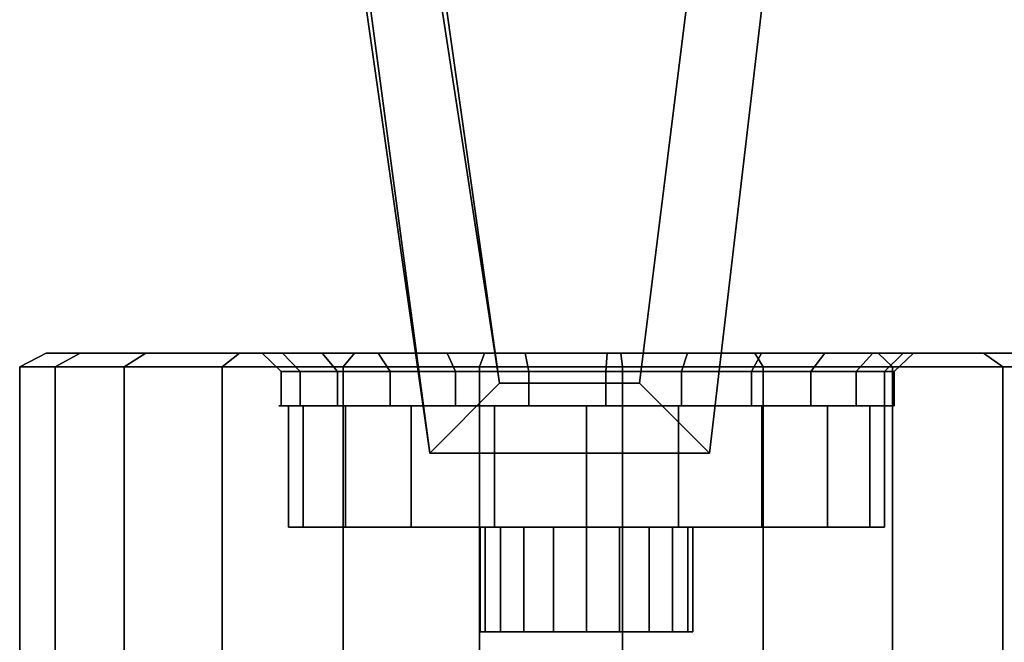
# Model space of a CAD drawing. Extents: x 0 to 64.2, y -2.2 to 30.2.
# Tile 16 of 25: x 47.8 to 54.9, y 2.1 to 6.6. Entities that reach past the tile are written whole.
import ezdxf

# ---------------------------------------------------------------- set-up
doc = ezdxf.new("R2010")
doc.units = 0
doc.header["$MEASUREMENT"] = 0
doc.layers.add('CAR1', color=7, linetype='CONTINUOUS')
doc.layers.add('TIRES', color=19, linetype='CONTINUOUS')

msp = doc.modelspace()

# ---------------------------------------------------------------- linework, layer by layer
at = {"layer": 'CAR1', "color": 7, "linetype": 'CONTINUOUS'}
for points in [[(49.616295, 12.002408, 5), (50.116295, 12.002408, 5), (51.25, 4, 5), (50.75, 3.5, 5)], [(49.616295, 12.002408, 5), (49.616295, 12.002408, 4.5), (50.75, 3.5, 4.5), (50.75, 3.5, 5)], [(49.616295, 12.002408, 4.5), (50.116295, 12.002408, 4.5), (51.25, 4, 4.5), (50.75, 3.5, 4.5)], [(51.25, 4, 5), (51.25, 4, 4.5), (50.116295, 12.002408, 4.5), (50.116295, 12.002408, 5)], [(53.25, 12, 2.5), (53.25, 12, 2), (52.25, 4, 2), (52.25, 4, 2.5)], [(52.25, 4, 2.5), (52.75, 3.5, 2.5), (53.75, 12, 2.5), (53.25, 12, 2.5)], [(53.25, 12, 2), (53.75, 12, 2), (52.75, 3.5, 2), (52.25, 4, 2)], [(53.25, 12, 4.5), (53.75, 12, 4.5), (52.75, 3.5, 4.5), (52.25, 4, 4.5)], [(52.25, 4, 5), (52.75, 3.5, 5), (53.75, 12, 5), (53.25, 12, 5)], [(53.25, 12, 5), (53.25, 12, 4.5), (52.25, 4, 4.5), (52.25, 4, 5)], [(53.75, 12, 2.5), (53.75, 12, 2), (52.75, 3.5, 2), (52.75, 3.5, 2.5)], [(53.75, 12, 5), (53.75, 12, 4.5), (52.75, 3.5, 4.5), (52.75, 3.5, 5)], [(49.75, 10.5, 2), (50.25, 10.5, 2), (51.25, 4, 2), (50.75, 3.5, 2)], [(49.75, 10.5, 2.5), (49.75, 10.5, 2), (50.75, 3.5, 2), (50.75, 3.5, 2.5)], [(49.75, 10.5, 2.5), (50.25, 10.5, 2.5), (51.25, 4, 2.5), (50.75, 3.5, 2.5)], [(51.25, 4, 2.5), (51.25, 4, 2), (50.25, 10.5, 2), (50.25, 10.5, 2.5)], [(49.824224, 3.839257, 4.560407), (49.824224, 4.083968, 4.560407), (49.68699, 4.083968, 4.025914), (49.68699, 3.839257, 4.025914)], [(49.68699, 3.839257, 4.025914), (49.68699, 4.083968, 4.025914), (49.68699, 4.083968, 3.474086), (49.68699, 3.839257, 3.474086)], [(49.68699, 3.839257, 3.474086), (49.68699, 4.083968, 3.474086), (49.824224, 4.083968, 2.939593), (49.824224, 3.839257, 2.939593)], [(50.09007, 3.839257, 5.043978), (50.09007, 4.083968, 5.043978), (49.824224, 4.083968, 4.560407), (49.824224, 3.839257, 4.560407)], [(49.824224, 3.839257, 2.939593), (49.824224, 4.083968, 2.939593), (50.09007, 4.083968, 2.456022), (50.09007, 3.839257, 2.456022)], [(50.467823, 3.839257, 5.446244), (50.467823, 4.083968, 5.446244), (50.09007, 4.083968, 5.043978), (50.09007, 3.839257, 5.043978)], [(50.09007, 3.839257, 2.456022), (50.09007, 4.083968, 2.456022), (50.467823, 4.083968, 2.053756), (50.467823, 3.839257, 2.053756)], [(50.933748, 3.839257, 5.741929), (50.933748, 4.083968, 5.741929), (50.467823, 4.083968, 5.446244), (50.467823, 3.839257, 5.446244)], [(50.467823, 3.839257, 2.053756), (50.467823, 4.083968, 2.053756), (50.933748, 4.083968, 1.758071), (50.933748, 3.839257, 1.758071)], [(51.458568, 3.839257, 5.912453), (51.458568, 4.083968, 5.912453), (50.933748, 4.083968, 5.741929), (50.933748, 3.839257, 5.741929)], [(50.933748, 3.839257, 1.758071), (50.933748, 4.083968, 1.758071), (51.458568, 4.083968, 1.587547), (51.458568, 3.839257, 1.587547)], [(52.009308, 3.839257, 5.947103), (52.009308, 4.083968, 5.947103), (51.458568, 4.083968, 5.912453), (51.458568, 3.839257, 5.912453)], [(51.458568, 3.839257, 1.587547), (51.458568, 4.083968, 1.587547), (52.009308, 4.083968, 1.552897), (52.009308, 3.839257, 1.552897)], [(52.551363, 3.839257, 5.843701), (52.551363, 4.083968, 5.843701), (52.009308, 4.083968, 5.947103), (52.009308, 3.839257, 5.947103)], [(52.009308, 3.839257, 1.552897), (52.009308, 4.083968, 1.552897), (52.551363, 4.083968, 1.656299), (52.551363, 3.839257, 1.656299)], [(53.050673, 3.839257, 5.608743), (53.050673, 4.083968, 5.608743), (52.551363, 4.083968, 5.843701), (52.551363, 3.839257, 5.843701)], [(52.551363, 3.839257, 1.656299), (52.551363, 4.083968, 1.656299), (53.050673, 4.083968, 1.891257), (53.050673, 3.839257, 1.891257)], [(53.475864, 3.839257, 5.256994), (53.475864, 4.083968, 5.256994), (53.050673, 4.083968, 5.608743), (53.050673, 3.839257, 5.608743)], [(53.050673, 3.839257, 1.891257), (53.050673, 4.083968, 1.891257), (53.475864, 4.083968, 2.243006), (53.475864, 3.839257, 2.243006)], [(53.800221, 3.839257, 4.810555), (53.800221, 4.083968, 4.810555), (53.475864, 4.083968, 5.256994), (53.475864, 3.839257, 5.256994)], [(53.475864, 3.839257, 2.243006), (53.475864, 4.083968, 2.243006), (53.800221, 4.083968, 2.689445), (53.800221, 3.839257, 2.689445)], [(54.003363, 3.839257, 4.297478), (54.003363, 4.083968, 4.297478), (53.800221, 4.083968, 4.810555), (53.800221, 3.839257, 4.810555)], [(53.800221, 3.839257, 2.689445), (53.800221, 4.083968, 2.689445), (54.003363, 4.083968, 3.202522), (54.003363, 3.839257, 3.202522)], [(54.072525, 3.839257, 3.75), (54.072525, 4.083968, 3.75), (54.003363, 4.083968, 4.297478), (54.003363, 3.839257, 4.297478)], [(54.003363, 3.839257, 3.202522), (54.003363, 4.083968, 3.202522), (54.072525, 4.083968, 3.75), (54.072525, 3.839257, 3.75)], [(50.75, 3.5, 4.5), (51.25, 4, 4.5), (52.25, 4, 4.5), (52.75, 3.5, 4.5)], [(52.25, 4, 5), (52.75, 3.5, 5), (50.75, 3.5, 5), (51.25, 4, 5)], [(52.25, 4, 2.5), (52.75, 3.5, 2.5), (50.75, 3.5, 2.5), (51.25, 4, 2.5)], [(50.75, 3.5, 2), (51.25, 4, 2), (52.25, 4, 2), (52.75, 3.5, 2)], [(52.25, 4, 5), (52.25, 4, 4.5), (51.25, 4, 4.5), (51.25, 4, 5)], [(52.25, 4, 2.5), (52.25, 4, 2), (51.25, 4, 2), (51.25, 4, 2.5)], [(49.843669, 3.839257, 4.408745), (49.777378, 3.839257, 4.430285), (49.669631, 3.839257, 3.75), (49.739334, 3.839257, 3.75)], [(49.739334, 3.839257, 3.75), (49.669631, 3.839257, 3.75), (49.777378, 3.839257, 3.069715), (49.843669, 3.839257, 3.091255)], [(49.843669, 2.970357, 4.408745), (49.843669, 3.839257, 4.408745), (49.739334, 3.839257, 3.75), (49.739334, 2.970357, 3.75)], [(49.739334, 2.970357, 3.75), (49.739334, 3.839257, 3.75), (49.843669, 3.839257, 3.091255), (49.843669, 2.970357, 3.091255)], [(50.146461, 3.839257, 5.003008), (50.09007, 3.839257, 5.043978), (49.777378, 3.839257, 4.430285), (49.843669, 3.839257, 4.408745)], [(49.843669, 3.839257, 3.091255), (49.777378, 3.839257, 3.069715), (50.09007, 3.839257, 2.456022), (50.146461, 3.839257, 2.496992)], [(50.146461, 2.970357, 5.003008), (50.146461, 3.839257, 5.003008), (49.843669, 3.839257, 4.408745), (49.843669, 2.970357, 4.408745)], [(49.843669, 2.970357, 3.091255), (49.843669, 3.839257, 3.091255), (50.146461, 3.839257, 2.496992), (50.146461, 2.970357, 2.496992)], [(50.61807, 3.839257, 5.474617), (50.5771, 3.839257, 5.531008), (50.09007, 3.839257, 5.043978), (50.146461, 3.839257, 5.003008)], [(50.146461, 3.839257, 2.496992), (50.09007, 3.839257, 2.456022), (50.5771, 3.839257, 1.968992), (50.61807, 3.839257, 2.025383)], [(50.61807, 2.970357, 5.474617), (50.61807, 3.839257, 5.474617), (50.146461, 3.839257, 5.003008), (50.146461, 2.970357, 5.003008)], [(50.146461, 2.970357, 2.496992), (50.146461, 3.839257, 2.496992), (50.61807, 3.839257, 2.025383), (50.61807, 2.970357, 2.025383)], [(51.212333, 3.839257, 5.777409), (51.190794, 3.839257, 5.843701), (50.5771, 3.839257, 5.531008), (50.61807, 3.839257, 5.474617)], [(50.61807, 3.839257, 2.025383), (50.5771, 3.839257, 1.968992), (51.190794, 3.839257, 1.656299), (51.212333, 3.839257, 1.722591)], [(51.212333, 2.970357, 5.777409), (51.212333, 3.839257, 5.777409), (50.61807, 3.839257, 5.474617), (50.61807, 2.970357, 5.474617)], [(50.61807, 2.970357, 2.025383), (50.61807, 3.839257, 2.025383), (51.212333, 3.839257, 1.722591), (51.212333, 2.970357, 1.722591)], [(51.871078, 3.839257, 5.881744), (51.871078, 3.839257, 5.951447), (51.190794, 3.839257, 5.843701), (51.212333, 3.839257, 5.777409)], [(51.212333, 3.839257, 1.722591), (51.190794, 3.839257, 1.656299), (51.871078, 3.839257, 1.548553), (51.871078, 3.839257, 1.618256)], [(51.871078, 2.970357, 5.881744), (51.871078, 3.839257, 5.881744), (51.212333, 3.839257, 5.777409), (51.212333, 2.970357, 5.777409)], [(51.212333, 2.970357, 1.722591), (51.212333, 3.839257, 1.722591), (51.871078, 3.839257, 1.618256), (51.871078, 2.970357, 1.618256)], [(52.529823, 3.839257, 5.777409), (52.551363, 3.839257, 5.843701), (51.871078, 3.839257, 5.951447), (51.871078, 3.839257, 5.881744)], [(52.529823, 2.970357, 5.777409), (52.529823, 3.839257, 5.777409), (51.871078, 3.839257, 5.881744), (51.871078, 2.970357, 5.881744)], [(51.871078, 3.839257, 1.618256), (51.871078, 3.839257, 1.548553), (52.551363, 3.839257, 1.656299), (52.529823, 3.839257, 1.722591)], [(51.871078, 2.970357, 1.618256), (51.871078, 3.839257, 1.618256), (52.529823, 3.839257, 1.722591), (52.529823, 2.970357, 1.722591)], [(53.124086, 3.839257, 5.474617), (53.165056, 3.839257, 5.531008), (52.551363, 3.839257, 5.843701), (52.529823, 3.839257, 5.777409)], [(53.124086, 2.970357, 5.474617), (53.124086, 3.839257, 5.474617), (52.529823, 3.839257, 5.777409), (52.529823, 2.970357, 5.777409)], [(52.529823, 3.839257, 1.722591), (52.551363, 3.839257, 1.656299), (53.165056, 3.839257, 1.968992), (53.124086, 3.839257, 2.025383)], [(52.529823, 2.970357, 1.722591), (52.529823, 3.839257, 1.722591), (53.124086, 3.839257, 2.025383), (53.124086, 2.970357, 2.025383)], [(53.595696, 3.839257, 5.003008), (53.652086, 3.839257, 5.043978), (53.165056, 3.839257, 5.531008), (53.124086, 3.839257, 5.474617)], [(53.595696, 2.970357, 5.003008), (53.595696, 3.839257, 5.003008), (53.124086, 3.839257, 5.474617), (53.124086, 2.970357, 5.474617)], [(53.124086, 3.839257, 2.025383), (53.165056, 3.839257, 1.968992), (53.652086, 3.839257, 2.456022), (53.595696, 3.839257, 2.496992)], [(53.124086, 2.970357, 2.025383), (53.124086, 3.839257, 2.025383), (53.595696, 3.839257, 2.496992), (53.595696, 2.970357, 2.496992)], [(53.898488, 3.839257, 4.408745), (53.964779, 3.839257, 4.430285), (53.652086, 3.839257, 5.043978), (53.595696, 3.839257, 5.003008)], [(53.898488, 2.970357, 4.408745), (53.898488, 3.839257, 4.408745), (53.595696, 3.839257, 5.003008), (53.595696, 2.970357, 5.003008)], [(53.595696, 3.839257, 2.496992), (53.652086, 3.839257, 2.456022), (53.964779, 3.839257, 3.069715), (53.898488, 3.839257, 3.091255)], [(53.595696, 2.970357, 2.496992), (53.595696, 3.839257, 2.496992), (53.898488, 3.839257, 3.091255), (53.898488, 2.970357, 3.091255)], [(54.002823, 3.839257, 3.75), (54.072525, 3.839257, 3.75), (53.964779, 3.839257, 4.430285), (53.898488, 3.839257, 4.408745)], [(54.002823, 2.970357, 3.75), (54.002823, 3.839257, 3.75), (53.898488, 3.839257, 4.408745), (53.898488, 2.970357, 4.408745)], [(53.898488, 3.839257, 3.091255), (53.964779, 3.839257, 3.069715), (54.072525, 3.839257, 3.75), (54.002823, 3.839257, 3.75)], [(53.898488, 2.970357, 3.091255), (53.898488, 3.839257, 3.091255), (54.002823, 3.839257, 3.75), (54.002823, 2.970357, 3.75)], [(52.75, 3.5, 5), (52.75, 3.5, 4.5), (50.75, 3.5, 4.5), (50.75, 3.5, 5)], [(52.75, 3.5, 2.5), (52.75, 3.5, 2), (50.75, 3.5, 2), (50.75, 3.5, 2.5)], [(51.147398, 2.970357, 3.985138), (49.843669, 2.970357, 4.408745), (49.739334, 2.970357, 3.75), (51.110156, 2.970357, 3.75)], [(51.110156, 2.970357, 3.75), (49.739334, 2.970357, 3.75), (49.843669, 2.970357, 3.091255), (51.147398, 2.970357, 3.514862)], [(51.255479, 2.970357, 4.197259), (50.146461, 2.970357, 5.003008), (49.843669, 2.970357, 4.408745), (51.147398, 2.970357, 3.985138)], [(51.147398, 2.970357, 3.514862), (49.843669, 2.970357, 3.091255), (50.146461, 2.970357, 2.496992), (51.255479, 2.970357, 3.302741)], [(51.423819, 2.970357, 4.365599), (50.61807, 2.970357, 5.474617), (50.146461, 2.970357, 5.003008), (51.255479, 2.970357, 4.197259)], [(51.255479, 2.970357, 3.302741), (50.146461, 2.970357, 2.496992), (50.61807, 2.970357, 2.025383), (51.423819, 2.970357, 3.134401)], [(51.63594, 2.970357, 4.47368), (51.212333, 2.970357, 5.777409), (50.61807, 2.970357, 5.474617), (51.423819, 2.970357, 4.365599)], [(51.423819, 2.970357, 3.134401), (50.61807, 2.970357, 2.025383), (51.212333, 2.970357, 1.722591), (51.63594, 2.970357, 3.02632)], [(51.147398, 2.222038, 3.985138), (51.147398, 2.970357, 3.985138), (51.110156, 2.970357, 3.75), (51.110156, 2.222038, 3.75)], [(51.110156, 2.222038, 3.75), (51.110156, 2.970357, 3.75), (51.147398, 2.970357, 3.514862), (51.147398, 2.222038, 3.514862)], [(51.255479, 2.222038, 4.197259), (51.255479, 2.970357, 4.197259), (51.147398, 2.970357, 3.985138), (51.147398, 2.222038, 3.985138)], [(51.147398, 2.222038, 3.514862), (51.147398, 2.970357, 3.514862), (51.255479, 2.970357, 3.302741), (51.255479, 2.222038, 3.302741)], [(51.871078, 2.970357, 4.510922), (51.871078, 2.970357, 5.881744), (51.212333, 2.970357, 5.777409), (51.63594, 2.970357, 4.47368)], [(51.63594, 2.970357, 3.02632), (51.212333, 2.970357, 1.722591), (51.871078, 2.970357, 1.618256), (51.871078, 2.970357, 2.989078)], [(51.423819, 2.222038, 4.365599), (51.423819, 2.970357, 4.365599), (51.255479, 2.970357, 4.197259), (51.255479, 2.222038, 4.197259)], [(51.255479, 2.222038, 3.302741), (51.255479, 2.970357, 3.302741), (51.423819, 2.970357, 3.134401), (51.423819, 2.222038, 3.134401)], [(51.63594, 2.222038, 4.47368), (51.63594, 2.970357, 4.47368), (51.423819, 2.970357, 4.365599), (51.423819, 2.222038, 4.365599)], [(51.423819, 2.222038, 3.134401), (51.423819, 2.970357, 3.134401), (51.63594, 2.970357, 3.02632), (51.63594, 2.222038, 3.02632)], [(51.871078, 2.222038, 4.510922), (51.871078, 2.970357, 4.510922), (51.63594, 2.970357, 4.47368), (51.63594, 2.222038, 4.47368)], [(51.63594, 2.222038, 3.02632), (51.63594, 2.970357, 3.02632), (51.871078, 2.970357, 2.989078), (51.871078, 2.222038, 2.989078)], [(52.106216, 2.970357, 4.47368), (52.529823, 2.970357, 5.777409), (51.871078, 2.970357, 5.881744), (51.871078, 2.970357, 4.510922)], [(52.106216, 2.222038, 4.47368), (52.106216, 2.970357, 4.47368), (51.871078, 2.970357, 4.510922), (51.871078, 2.222038, 4.510922)], [(51.871078, 2.970357, 2.989078), (51.871078, 2.970357, 1.618256), (52.529823, 2.970357, 1.722591), (52.106216, 2.970357, 3.02632)], [(51.871078, 2.222038, 2.989078), (51.871078, 2.970357, 2.989078), (52.106216, 2.970357, 3.02632), (52.106216, 2.222038, 3.02632)], [(52.318337, 2.970357, 4.365599), (53.124086, 2.970357, 5.474617), (52.529823, 2.970357, 5.777409), (52.106216, 2.970357, 4.47368)], [(52.318337, 2.222038, 4.365599), (52.318337, 2.970357, 4.365599), (52.106216, 2.970357, 4.47368), (52.106216, 2.222038, 4.47368)], [(52.106216, 2.970357, 3.02632), (52.529823, 2.970357, 1.722591), (53.124086, 2.970357, 2.025383), (52.318337, 2.970357, 3.134401)], [(52.106216, 2.222038, 3.02632), (52.106216, 2.970357, 3.02632), (52.318337, 2.970357, 3.134401), (52.318337, 2.222038, 3.134401)], [(52.486677, 2.970357, 4.197259), (53.595696, 2.970357, 5.003008), (53.124086, 2.970357, 5.474617), (52.318337, 2.970357, 4.365599)], [(52.486677, 2.222038, 4.197259), (52.486677, 2.970357, 4.197259), (52.318337, 2.970357, 4.365599), (52.318337, 2.222038, 4.365599)], [(52.318337, 2.970357, 3.134401), (53.124086, 2.970357, 2.025383), (53.595696, 2.970357, 2.496992), (52.486677, 2.970357, 3.302741)], [(52.318337, 2.222038, 3.134401), (52.318337, 2.970357, 3.134401), (52.486677, 2.970357, 3.302741), (52.486677, 2.222038, 3.302741)], [(52.594758, 2.970357, 3.985138), (53.898488, 2.970357, 4.408745), (53.595696, 2.970357, 5.003008), (52.486677, 2.970357, 4.197259)], [(52.594758, 2.222038, 3.985138), (52.594758, 2.970357, 3.985138), (52.486677, 2.970357, 4.197259), (52.486677, 2.222038, 4.197259)], [(52.486677, 2.970357, 3.302741), (53.595696, 2.970357, 2.496992), (53.898488, 2.970357, 3.091255), (52.594758, 2.970357, 3.514862)], [(52.486677, 2.222038, 3.302741), (52.486677, 2.970357, 3.302741), (52.594758, 2.970357, 3.514862), (52.594758, 2.222038, 3.514862)], [(52.632001, 2.970357, 3.75), (54.002823, 2.970357, 3.75), (53.898488, 2.970357, 4.408745), (52.594758, 2.970357, 3.985138)], [(52.632001, 2.222038, 3.75), (52.632001, 2.970357, 3.75), (52.594758, 2.970357, 3.985138), (52.594758, 2.222038, 3.985138)], [(52.594758, 2.970357, 3.514862), (53.898488, 2.970357, 3.091255), (54.002823, 2.970357, 3.75), (52.632001, 2.970357, 3.75)], [(52.594758, 2.222038, 3.514862), (52.594758, 2.970357, 3.514862), (52.632001, 2.970357, 3.75), (52.632001, 2.222038, 3.75)]]:
    msp.add_3dface(points, dxfattribs=at)
at = {"layer": 'CAR1', "color": 197, "linetype": 'CONTINUOUS'}
for points in [[(51.871078, 2.222038, 3.75), (51.147398, 2.222038, 3.985138), (51.110156, 2.222038, 3.75), (51.871078, 2.222038, 3.75)], [(51.871078, 2.222038, 3.75), (51.110156, 2.222038, 3.75), (51.147398, 2.222038, 3.514862), (51.871078, 2.222038, 3.75)], [(51.871078, 2.222038, 3.75), (51.255479, 2.222038, 4.197259), (51.147398, 2.222038, 3.985138), (51.871078, 2.222038, 3.75)], [(51.871078, 2.222038, 3.75), (51.147398, 2.222038, 3.514862), (51.255479, 2.222038, 3.302741), (51.871078, 2.222038, 3.75)], [(51.871078, 2.222038, 3.75), (51.423819, 2.222038, 4.365599), (51.255479, 2.222038, 4.197259), (51.871078, 2.222038, 3.75)], [(51.871078, 2.222038, 3.75), (51.255479, 2.222038, 3.302741), (51.423819, 2.222038, 3.134401), (51.871078, 2.222038, 3.75)], [(51.871078, 2.222038, 3.75), (51.63594, 2.222038, 4.47368), (51.423819, 2.222038, 4.365599), (51.871078, 2.222038, 3.75)], [(51.871078, 2.222038, 3.75), (51.423819, 2.222038, 3.134401), (51.63594, 2.222038, 3.02632), (51.871078, 2.222038, 3.75)], [(51.871078, 2.222038, 3.75), (51.871078, 2.222038, 4.510922), (51.63594, 2.222038, 4.47368), (51.871078, 2.222038, 3.75)], [(51.871078, 2.222038, 3.75), (51.63594, 2.222038, 3.02632), (51.871078, 2.222038, 2.989078), (51.871078, 2.222038, 3.75)], [(51.871078, 2.222038, 3.75), (52.632001, 2.222038, 3.75), (52.594758, 2.222038, 3.985138), (51.871078, 2.222038, 3.75)], [(51.871078, 2.222038, 3.75), (52.594758, 2.222038, 3.985138), (52.486677, 2.222038, 4.197259), (51.871078, 2.222038, 3.75)], [(51.871078, 2.222038, 3.75), (52.486677, 2.222038, 4.197259), (52.318337, 2.222038, 4.365599), (51.871078, 2.222038, 3.75)], [(51.871078, 2.222038, 3.75), (52.318337, 2.222038, 4.365599), (52.106216, 2.222038, 4.47368), (51.871078, 2.222038, 3.75)], [(51.871078, 2.222038, 3.75), (52.106216, 2.222038, 4.47368), (51.871078, 2.222038, 4.510922), (51.871078, 2.222038, 3.75)], [(51.871078, 2.222038, 3.75), (51.871078, 2.222038, 2.989078), (52.106216, 2.222038, 3.02632), (51.871078, 2.222038, 3.75)], [(51.871078, 2.222038, 3.75), (52.106216, 2.222038, 3.02632), (52.318337, 2.222038, 3.134401), (51.871078, 2.222038, 3.75)], [(51.871078, 2.222038, 3.75), (52.318337, 2.222038, 3.134401), (52.486677, 2.222038, 3.302741), (51.871078, 2.222038, 3.75)], [(51.871078, 2.222038, 3.75), (52.486677, 2.222038, 3.302741), (52.594758, 2.222038, 3.514862), (51.871078, 2.222038, 3.75)], [(51.871078, 2.222038, 3.75), (52.594758, 2.222038, 3.514862), (52.632001, 2.222038, 3.75), (51.871078, 2.222038, 3.75)]]:
    msp.add_3dface(points, dxfattribs=at)
at = {"layer": 'TIRES', "linetype": 'CONTINUOUS'}
for points in [[(48.249929, 4.21519, 5.183714), (48.071707, 4.115887, 5.254277), (47.816973, 4.115887, 4.262153), (48.007144, 4.21519, 4.238128)], [(48.007144, 4.21519, 4.238128), (47.816973, 4.115887, 4.262153), (47.816973, 4.115887, 3.237847), (48.007144, 4.21519, 3.261872)], [(48.007144, 4.21519, 3.261872), (47.816973, 4.115887, 3.237847), (48.071707, 4.115887, 2.245723), (48.249929, 4.21519, 2.316286)], [(49.697309, 4.21519, 4.610656), (48.249929, 4.21519, 5.183714), (48.007144, 4.21519, 4.238128), (49.551565, 4.21519, 4.043023)], [(49.551565, 4.21519, 4.043023), (48.007144, 4.21519, 4.238128), (48.007144, 4.21519, 3.261872), (49.551565, 4.21519, 3.456977)], [(49.551565, 4.21519, 3.456977), (48.007144, 4.21519, 3.261872), (48.249929, 4.21519, 2.316286), (49.697309, 4.21519, 2.889344)], [(48.720245, 4.21519, 6.039215), (48.56517, 4.115887, 6.151883), (48.071707, 4.115887, 5.254277), (48.249929, 4.21519, 5.183714)], [(48.249929, 4.21519, 2.316286), (48.071707, 4.115887, 2.245723), (48.56517, 4.115887, 1.348117), (48.720245, 4.21519, 1.460785)], [(49.979638, 4.21519, 5.124212), (48.720245, 4.21519, 6.039215), (48.249929, 4.21519, 5.183714), (49.697309, 4.21519, 4.610656)], [(49.697309, 4.21519, 2.889344), (48.249929, 4.21519, 2.316286), (48.720245, 4.21519, 1.460785), (49.979638, 4.21519, 2.375788)], [(49.388538, 4.21519, 6.750875), (49.266355, 4.115887, 6.898569), (48.56517, 4.115887, 6.151883), (48.720245, 4.21519, 6.039215)], [(48.720245, 4.21519, 1.460785), (48.56517, 4.115887, 1.348117), (49.266355, 4.115887, 0.601431), (49.388538, 4.21519, 0.749125)], [(50.380814, 4.21519, 5.55142), (49.388538, 4.21519, 6.750875), (48.720245, 4.21519, 6.039215), (49.979638, 4.21519, 5.124212)], [(49.979638, 4.21519, 2.375788), (48.720245, 4.21519, 1.460785), (49.388538, 4.21519, 0.749125), (50.380814, 4.21519, 1.94858)], [(50.212819, 4.21519, 7.27398), (50.131205, 4.115887, 7.44742), (49.266355, 4.115887, 6.898569), (49.388538, 4.21519, 6.750875)], [(49.388538, 4.21519, 0.749125), (49.266355, 4.115887, 0.601431), (50.131205, 4.115887, 0.05258), (50.212819, 4.21519, 0.22602)], [(50.875628, 4.21519, 5.865439), (50.212819, 4.21519, 7.27398), (49.388538, 4.21519, 6.750875), (50.380814, 4.21519, 5.55142)], [(50.380814, 4.21519, 1.94858), (49.388538, 4.21519, 0.749125), (50.212819, 4.21519, 0.22602), (50.875628, 4.21519, 1.634561)], [(49.824224, 4.083968, 4.560407), (49.697309, 4.21519, 4.610656), (49.551565, 4.21519, 4.043023), (49.68699, 4.083968, 4.025914)], [(49.68699, 4.083968, 4.025914), (49.551565, 4.21519, 4.043023), (49.551565, 4.21519, 3.456977), (49.68699, 4.083968, 3.474086)], [(49.68699, 4.083968, 3.474086), (49.551565, 4.21519, 3.456977), (49.697309, 4.21519, 2.889344), (49.824224, 4.083968, 2.939593)], [(50.09007, 4.083968, 5.043978), (49.979638, 4.21519, 5.124212), (49.697309, 4.21519, 4.610656), (49.824224, 4.083968, 4.560407)], [(49.824224, 4.083968, 2.939593), (49.697309, 4.21519, 2.889344), (49.979638, 4.21519, 2.375788), (50.09007, 4.083968, 2.456022)], [(50.467823, 4.083968, 5.446244), (50.380814, 4.21519, 5.55142), (49.979638, 4.21519, 5.124212), (50.09007, 4.083968, 5.043978)], [(50.09007, 4.083968, 2.456022), (49.979638, 4.21519, 2.375788), (50.380814, 4.21519, 1.94858), (50.467823, 4.083968, 2.053756)], [(51.141295, 4.21519, 7.57566), (51.105377, 4.115887, 7.763947), (50.131205, 4.115887, 7.44742), (50.212819, 4.21519, 7.27398)], [(50.212819, 4.21519, 0.22602), (50.131205, 4.115887, 0.05258), (51.105377, 4.115887, -0.263947), (51.141295, 4.21519, -0.07566)], [(51.43299, 4.21519, 6.046537), (51.141295, 4.21519, 7.57566), (50.212819, 4.21519, 7.27398), (50.875628, 4.21519, 5.865439)], [(50.875628, 4.21519, 1.634561), (50.212819, 4.21519, 0.22602), (51.141295, 4.21519, -0.07566), (51.43299, 4.21519, 1.453463)], [(50.933748, 4.083968, 5.741929), (50.875628, 4.21519, 5.865439), (50.380814, 4.21519, 5.55142), (50.467823, 4.083968, 5.446244)], [(50.467823, 4.083968, 2.053756), (50.380814, 4.21519, 1.94858), (50.875628, 4.21519, 1.634561), (50.933748, 4.083968, 1.758071)], [(51.458568, 4.083968, 5.912453), (51.43299, 4.21519, 6.046537), (50.875628, 4.21519, 5.865439), (50.933748, 4.083968, 5.741929)], [(50.933748, 4.083968, 1.758071), (50.875628, 4.21519, 1.634561), (51.43299, 4.21519, 1.453463), (51.458568, 4.083968, 1.587547)], [(52.115625, 4.21519, 7.636959), (52.127661, 4.115887, 7.828264), (51.105377, 4.115887, 7.763947), (51.141295, 4.21519, 7.57566)], [(51.141295, 4.21519, -0.07566), (51.105377, 4.115887, -0.263947), (52.127661, 4.115887, -0.328264), (52.115625, 4.21519, -0.136959)], [(52.017879, 4.21519, 6.083335), (52.115625, 4.21519, 7.636959), (51.141295, 4.21519, 7.57566), (51.43299, 4.21519, 6.046537)], [(51.43299, 4.21519, 1.453463), (51.141295, 4.21519, -0.07566), (52.115625, 4.21519, -0.136959), (52.017879, 4.21519, 1.416665)], [(52.009308, 4.083968, 5.947103), (52.017879, 4.21519, 6.083335), (51.43299, 4.21519, 6.046537), (51.458568, 4.083968, 5.912453)], [(51.458568, 4.083968, 1.587547), (51.43299, 4.21519, 1.453463), (52.017879, 4.21519, 1.416665), (52.009308, 4.083968, 1.552897)], [(52.551363, 4.083968, 5.843701), (52.593544, 4.21519, 5.973521), (52.017879, 4.21519, 6.083335), (52.009308, 4.083968, 5.947103)], [(52.009308, 4.083968, 1.552897), (52.017879, 4.21519, 1.416665), (52.593544, 4.21519, 1.526479), (52.551363, 4.083968, 1.656299)], [(52.593544, 4.21519, 5.973521), (53.07459, 4.21519, 7.454027), (52.115625, 4.21519, 7.636959), (52.017879, 4.21519, 6.083335)], [(52.017879, 4.21519, 1.416665), (52.115625, 4.21519, -0.136959), (53.07459, 4.21519, 0.045973), (52.593544, 4.21519, 1.526479)], [(53.07459, 4.21519, 7.454027), (53.133823, 4.115887, 7.636328), (52.127661, 4.115887, 7.828264), (52.115625, 4.21519, 7.636959)], [(52.115625, 4.21519, -0.136959), (52.127661, 4.115887, -0.328264), (53.133823, 4.115887, -0.136328), (53.07459, 4.21519, 0.045973)], [(53.050673, 4.083968, 5.608743), (53.123814, 4.21519, 5.723995), (52.593544, 4.21519, 5.973521), (52.551363, 4.083968, 5.843701)], [(52.551363, 4.083968, 1.656299), (52.593544, 4.21519, 1.526479), (53.123814, 4.21519, 1.776005), (53.050673, 4.083968, 1.891257)], [(53.123814, 4.21519, 5.723995), (53.957933, 4.21519, 7.038357), (53.07459, 4.21519, 7.454027), (52.593544, 4.21519, 5.973521)], [(52.593544, 4.21519, 1.526479), (53.07459, 4.21519, 0.045973), (53.957933, 4.21519, 0.461643), (53.123814, 4.21519, 1.776005)], [(53.475864, 4.083968, 5.256994), (53.575369, 4.21519, 5.350436), (53.123814, 4.21519, 5.723995), (53.050673, 4.083968, 5.608743)], [(53.050673, 4.083968, 1.891257), (53.123814, 4.21519, 1.776005), (53.575369, 4.21519, 2.149564), (53.475864, 4.083968, 2.243006)], [(53.957933, 4.21519, 7.038357), (54.060642, 4.115887, 7.2002), (53.133823, 4.115887, 7.636328), (53.07459, 4.21519, 7.454027)], [(53.07459, 4.21519, 0.045973), (53.133823, 4.115887, -0.136328), (54.060642, 4.115887, 0.2998), (53.957933, 4.21519, 0.461643)], [(53.575369, 4.21519, 5.350436), (54.710152, 4.21519, 6.416068), (53.957933, 4.21519, 7.038357), (53.123814, 4.21519, 5.723995)], [(53.123814, 4.21519, 1.776005), (53.957933, 4.21519, 0.461643), (54.710152, 4.21519, 1.083932), (53.575369, 4.21519, 2.149564)], [(53.800221, 4.083968, 4.810555), (53.919838, 4.21519, 4.876315), (53.575369, 4.21519, 5.350436), (53.475864, 4.083968, 5.256994)], [(53.475864, 4.083968, 2.243006), (53.575369, 4.21519, 2.149564), (53.919838, 4.21519, 2.623685), (53.800221, 4.083968, 2.689445)], [(53.919838, 4.21519, 4.876315), (55.283981, 4.21519, 5.626259), (54.710152, 4.21519, 6.416068), (53.575369, 4.21519, 5.350436)], [(53.575369, 4.21519, 2.149564), (54.710152, 4.21519, 1.083932), (55.283981, 4.21519, 1.873741), (53.919838, 4.21519, 2.623685)], [(54.003363, 4.083968, 4.297478), (54.135576, 4.21519, 4.331424), (53.919838, 4.21519, 4.876315), (53.800221, 4.083968, 4.810555)], [(53.800221, 4.083968, 2.689445), (53.919838, 4.21519, 2.623685), (54.135576, 4.21519, 3.168576), (54.003363, 4.083968, 3.202522)], [(54.135576, 4.21519, 4.331424), (55.643365, 4.21519, 4.718559), (55.283981, 4.21519, 5.626259), (53.919838, 4.21519, 4.876315)], [(53.919838, 4.21519, 2.623685), (55.283981, 4.21519, 1.873741), (55.643365, 4.21519, 2.781441), (54.135576, 4.21519, 3.168576)], [(54.710152, 4.21519, 6.416068), (54.849883, 4.115887, 6.547284), (54.060642, 4.115887, 7.2002), (53.957933, 4.21519, 7.038357)], [(53.957933, 4.21519, 0.461643), (54.060642, 4.115887, 0.2998), (54.849883, 4.115887, 0.952716), (54.710152, 4.21519, 1.083932)], [(54.072525, 4.083968, 3.75), (54.209027, 4.21519, 3.75), (54.135576, 4.21519, 4.331424), (54.003363, 4.083968, 4.297478)], [(54.003363, 4.083968, 3.202522), (54.135576, 4.21519, 3.168576), (54.209027, 4.21519, 3.75), (54.072525, 4.083968, 3.75)], [(54.209027, 4.21519, 3.75), (55.765723, 4.21519, 3.75), (55.643365, 4.21519, 4.718559), (54.135576, 4.21519, 4.331424)], [(54.135576, 4.21519, 3.168576), (55.643365, 4.21519, 2.781441), (55.765723, 4.21519, 3.75), (54.209027, 4.21519, 3.75)], [(55.283981, 4.21519, 5.626259), (55.451954, 4.115887, 5.718603), (54.849883, 4.115887, 6.547284), (54.710152, 4.21519, 6.416068)], [(54.710152, 4.21519, 1.083932), (54.849883, 4.115887, 0.952716), (55.451954, 4.115887, 1.781397), (55.283981, 4.21519, 1.873741)], [(47.816973, 4.115887, 3.237847), (47.816973, -0.625828, 3.237847), (48.071707, -0.625828, 2.245723), (48.071707, 4.115887, 2.245723)], [(47.816973, 4.115887, 4.262153), (47.816973, -0.625828, 4.262153), (47.816973, -0.625828, 3.237847), (47.816973, 4.115887, 3.237847)], [(48.071707, 4.115887, 5.254277), (48.071707, -0.625828, 5.254277), (47.816973, -0.625828, 4.262153), (47.816973, 4.115887, 4.262153)], [(48.071707, 4.115887, 2.245723), (48.071707, -0.625828, 2.245723), (48.56517, -0.625828, 1.348117), (48.56517, 4.115887, 1.348117)], [(48.56517, 4.115887, 6.151883), (48.56517, -0.625828, 6.151883), (48.071707, -0.625828, 5.254277), (48.071707, 4.115887, 5.254277)], [(48.56517, 4.115887, 1.348117), (48.56517, -0.625828, 1.348117), (49.266355, -0.625828, 0.601431), (49.266355, 4.115887, 0.601431)], [(49.266355, 4.115887, 6.898569), (49.266355, -0.625828, 6.898569), (48.56517, -0.625828, 6.151883), (48.56517, 4.115887, 6.151883)], [(49.266355, 4.115887, 0.601431), (49.266355, -0.625828, 0.601431), (50.131205, -0.625828, 0.05258), (50.131205, 4.115887, 0.05258)], [(50.131205, 4.115887, 7.44742), (50.131205, -0.625828, 7.44742), (49.266355, -0.625828, 6.898569), (49.266355, 4.115887, 6.898569)], [(50.131205, 4.115887, 0.05258), (50.131205, -0.625828, 0.05258), (51.105377, -0.625828, -0.263947), (51.105377, 4.115887, -0.263947)], [(51.105377, 4.115887, 7.763947), (51.105377, -0.625828, 7.763947), (50.131205, -0.625828, 7.44742), (50.131205, 4.115887, 7.44742)], [(51.105377, 4.115887, -0.263947), (51.105377, -0.625828, -0.263947), (52.127661, -0.625828, -0.328264), (52.127661, 4.115887, -0.328264)], [(52.127661, 4.115887, 7.828264), (52.127661, -0.625828, 7.828264), (51.105377, -0.625828, 7.763947), (51.105377, 4.115887, 7.763947)], [(52.127661, 4.115887, -0.328264), (52.127661, -0.625828, -0.328264), (53.133823, -0.625828, -0.136328), (53.133823, 4.115887, -0.136328)], [(53.133823, 4.115887, 7.636328), (53.133823, -0.625828, 7.636328), (52.127661, -0.625828, 7.828264), (52.127661, 4.115887, 7.828264)], [(53.133823, 4.115887, -0.136328), (53.133823, -0.625828, -0.136328), (54.060642, -0.625828, 0.2998), (54.060642, 4.115887, 0.2998)], [(54.060642, 4.115887, 7.2002), (54.060642, -0.625828, 7.2002), (53.133823, -0.625828, 7.636328), (53.133823, 4.115887, 7.636328)], [(54.060642, 4.115887, 0.2998), (54.060642, -0.625828, 0.2998), (54.849883, -0.625828, 0.952716), (54.849883, 4.115887, 0.952716)], [(54.849883, 4.115887, 6.547284), (54.849883, -0.625828, 6.547284), (54.060642, -0.625828, 7.2002), (54.060642, 4.115887, 7.2002)], [(54.849883, 4.115887, 0.952716), (54.849883, -0.625828, 0.952716), (55.451954, -0.625828, 1.781397), (55.451954, 4.115887, 1.781397)], [(55.451954, 4.115887, 5.718603), (55.451954, -0.625828, 5.718603), (54.849883, -0.625828, 6.547284), (54.849883, 4.115887, 6.547284)]]:
    msp.add_3dface(points, dxfattribs=at)

doc.saveas('drawing.dxf')
